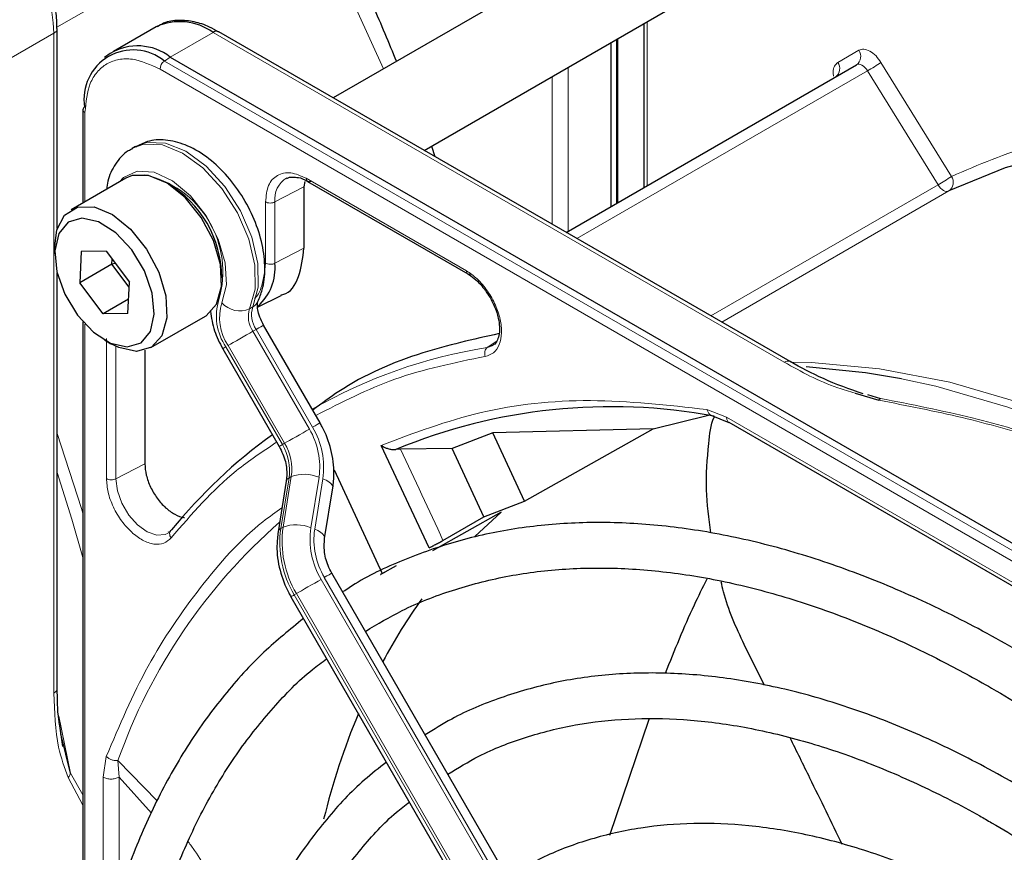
# Paper-space layout 'Blatt2' of a CAD drawing. Header units: millimetres. Extents: x 5 to 418, y 2 to 292.
# Tile 63 of 104: x 103.16 to 110.38, y 224.61 to 230.71. Entities that reach past the tile are written whole.
import ezdxf

# ---------------------------------------------------------------- set-up
doc = ezdxf.new("R2010")
doc.units = ezdxf.units.MM

psp = doc.layouts.new('Blatt2')

# ---------------------------------------------------------------- linework, layer by layer
at = {"color": 7, "linetype": 'Continuous', "lineweight": 25}
for p, q in [((108.2699, 231.7605), (105.4584, 230.1375)), ((106.1251, 229.7526), (108.6032, 231.1832)), ((107.7345, 230.6817), (107.7345, 229.4796)), ((103.4346, 229.1802), (103.4346, 230.6455)), ((104.1603, 230.6594), (103.8468, 230.4785)), ((108.8076, 228.204), (104.6186, 230.6223)), ((107.4949, 230.5434), (107.4949, 229.3413)), ((107.546, 229.3708), (107.546, 230.5728)), ((103.8218, 230.4622), (103.7815, 230.4328)), ((104.2634, 230.4372), (117.2389, 222.9467)), ((107.1662, 229.1516), (109.2951, 230.3806)), ((103.6231, 230.0513), (103.6231, 229.3667)), ((104.0075, 229.781), (103.9839, 229.7674)), ((106.1776, 229.7829), (106.2043, 229.7069)), ((103.9376, 229.5482), (103.5369, 229.3169)), ((105.2509, 229.5245), (105.2434, 229.485)), ((105.2706, 229.5252), (106.445, 228.8472)), ((105.2434, 229.485), (105.2434, 229.0359)), ((103.4161, 229.0498), (103.4161, 228.9954)), ((103.792, 229.0138), (103.6102, 229.0116)), ((103.792, 229.0138), (103.9633, 228.7866)), ((103.6102, 229.0116), (103.5996, 228.7823)), ((103.8353, 228.9184), (103.837, 228.9542)), ((103.8353, 228.9184), (103.5996, 228.7823)), ((103.8599, 228.9237), (103.8353, 228.9184)), ((103.9616, 228.7509), (103.8353, 228.9184)), ((103.4346, 225.8078), (103.4346, 228.8521)), ((103.7709, 228.5552), (103.5996, 228.7823)), ((103.9527, 228.5574), (103.9633, 228.7866)), ((103.9576, 228.663), (103.7709, 228.5552)), ((104.9035, 228.6034), (105.0757, 228.6885)), ((103.9527, 228.5574), (103.7709, 228.5552)), ((104.1202, 228.3065), (104.5209, 228.5378)), ((103.6231, 228.4957), (103.6231, 223.0268)), ((105.3615, 227.755), (104.9477, 228.4718)), ((103.7814, 228.3627), (103.8285, 228.3354)), ((104.6476, 228.2985), (105.0614, 227.5818)), ((106.6296, 228.3229), (106.5878, 228.307)), ((104.0766, 228.288), (104.0766, 227.4555)), ((109.2845, 227.9738), (109.4593, 227.9207)), ((109.3746, 227.9619), (109.4705, 227.9343)), ((105.3035, 227.8636), (105.3001, 227.8614)), ((107.8035, 227.7105), (108.2093, 227.8106)), ((108.226, 227.8113), (108.3595, 227.7588)), ((108.3584, 227.7595), (113.0276, 225.064)), ((106.6295, 227.6817), (106.3301, 227.5671)), ((107.8035, 227.7105), (106.6295, 227.6817)), ((106.8615, 227.1821), (106.6295, 227.6817)), ((106.8615, 227.1821), (107.8035, 227.7105)), ((106.1608, 226.8393), (105.809, 227.5902)), ((105.9505, 227.562), (105.9175, 227.5601)), ((106.3301, 227.5671), (105.9505, 227.562)), ((106.5624, 227.0654), (106.3301, 227.5671)), ((105.4647, 227.4107), (105.8173, 226.6518)), ((105.1141, 227.3271), (105.0539, 226.957)), ((105.3952, 226.9077), (105.4553, 227.2778)), ((106.5624, 227.0654), (106.8615, 227.1821)), ((106.6903, 227.0999), (106.1859, 226.8165)), ((106.2628, 226.893), (106.5624, 227.0654)), ((106.4966, 226.9228), (106.6903, 227.0999)), ((105.8173, 226.6518), (105.9228, 226.7094)), ((109.4443, 219.7308), (105.4478, 226.653)), ((105.1477, 226.4798), (109.1443, 219.5576)), ((108.6195, 225.829), (108.4715, 226.1295)), ((107.4853, 224.7331), (107.7738, 225.5823)), ((103.476, 225.3829), (103.4526, 225.5344)), ((103.5324, 225.1873), (103.4616, 225.4759)), ((104.1257, 224.8933), (103.8875, 225.1572))]:
    psp.add_line(p, q, dxfattribs=at)
at = {"color": 7, "linetype": 'Continuous', "lineweight": 18}
for p, q in [((105.1929, 231.6716), (103.4321, 230.6551)), ((107.7589, 230.6958), (107.7589, 229.4937)), ((103.0967, 230.4303), (103.4102, 230.6113)), ((103.4102, 225.7739), (103.4102, 230.6113)), ((104.2634, 230.4372), (104.5769, 230.6182)), ((104.5769, 230.6182), (108.7659, 228.1999)), ((107.5343, 230.5661), (107.5343, 229.3641)), ((109.1581, 230.3977), (109.3124, 230.4868)), ((104.2203, 230.4079), (104.2634, 230.4372)), ((117.1957, 222.9174), (104.2203, 230.4079)), ((109.4746, 230.398), (109.9915, 229.5622)), ((117.1634, 222.8581), (104.188, 230.3486)), ((107.1813, 230.3623), (107.1813, 229.1603)), ((107.2452, 229.106), (109.3762, 230.3362)), ((109.8932, 229.5003), (109.3762, 230.3362)), ((107.0636, 229.2108), (107.0636, 230.2944)), ((103.6378, 230.0309), (103.6378, 229.3751)), ((105.2605, 229.5479), (106.4345, 228.8702)), ((105.2434, 229.485), (105.0306, 229.3744)), ((109.8932, 229.5003), (108.2276, 228.5388)), ((109.9727, 229.4551), (108.3066, 228.4933)), ((104.9617, 228.9263), (104.9617, 229.3753)), ((105.0306, 228.9253), (105.0306, 229.3744)), ((105.2434, 229.0359), (105.0306, 228.9253)), ((104.8682, 228.6052), (104.8446, 228.5916)), ((103.6378, 228.4796), (103.6378, 223.145)), ((104.8928, 228.4401), (104.8692, 228.4265)), ((105.3066, 227.7233), (104.8928, 228.4401)), ((103.795, 227.346), (103.795, 228.3741)), ((104.8692, 228.4265), (105.283, 227.7097)), ((103.8638, 227.3449), (103.8638, 228.3168)), ((104.6715, 228.3123), (105.0853, 227.5955)), ((105.1019, 227.6052), (104.6881, 228.3219)), ((106.5878, 228.307), (106.6541, 228.3509)), ((108.1988, 227.8527), (108.3415, 227.7974)), ((108.3415, 227.7974), (113.0099, 225.1024)), ((105.0853, 227.5955), (105.1019, 227.6052)), ((103.8638, 227.3449), (104.0766, 227.4555)), ((105.0906, 226.9911), (105.1508, 227.3612)), ((105.1508, 227.3612), (105.1341, 227.3516)), ((105.3538, 227.3559), (105.2936, 226.9859)), ((105.1341, 227.3516), (105.0739, 226.9815)), ((105.3221, 226.9751), (105.3822, 227.3452)), ((105.0739, 226.9815), (105.0906, 226.9911)), ((105.3693, 226.6077), (109.3658, 219.6855)), ((109.3894, 219.6991), (105.3929, 226.6213)), ((105.1882, 226.5032), (105.1716, 226.4935)), ((105.1716, 226.4935), (109.1681, 219.5713)), ((109.1848, 219.581), (105.1882, 226.5032)), ((103.4473, 225.6035), (103.5324, 225.1873)), ((103.7707, 225.1578), (103.7941, 225.3092)), ((103.8875, 225.1572), (103.8797, 225.2791)), ((104.1661, 224.9846), (103.8798, 225.2791)), ((103.6231, 225.0278), (103.5324, 225.1873)), ((103.6231, 224.951), (103.5151, 225.1549)), ((103.7707, 223.8626), (103.7707, 225.1578)), ((103.8875, 224.2823), (103.8875, 225.1572))]:
    psp.add_line(p, q, dxfattribs=at)
at = {"color": 7, "linetype": 'Continuous', "lineweight": 18, "flags": 128}
for points in [[(105.8268, 230.3501), (105.5394, 230.9863), (105.1929, 231.6716)], [(109.3762, 230.3362), (109.3673, 230.3491), (109.3572, 230.3605), (109.3464, 230.37), (109.3353, 230.3773), (109.3242, 230.3822), (109.3135, 230.3843), (109.3038, 230.3838), (109.2951, 230.3806)], [(104.8682, 228.6052), (104.9084, 228.7494), (104.9063, 228.9244), (104.8621, 229.116), (104.7791, 229.309), (104.6643, 229.4876), (104.5267, 229.6375), (104.3776, 229.7467), (104.2288, 229.8063), (104.0924, 229.8116), (104.0075, 229.781)], [(103.9853, 229.7682), (104.0688, 229.798), (104.2052, 229.7927), (104.354, 229.7331), (104.5032, 229.6239), (104.6407, 229.474), (104.7556, 229.2953), (104.8385, 229.1024), (104.8828, 228.9108), (104.8849, 228.7358), (104.8446, 228.5916)], [(104.6414, 228.6356), (104.6753, 228.7673), (104.6662, 228.9285), (104.615, 229.1027), (104.527, 229.2722), (104.4111, 229.4198), (104.2791, 229.5305), (104.1444, 229.5929), (104.0208, 229.6007), (103.9207, 229.5532), (103.891, 229.5213)], [(109.9727, 229.4551), (109.964, 229.4524), (109.9543, 229.4523), (109.9439, 229.4548), (109.933, 229.4598), (109.9222, 229.4672), (109.9117, 229.4766), (109.9019, 229.4878), (109.8932, 229.5003)], [(104.8928, 228.4401), (104.912, 228.4512), (104.9276, 228.4602), (104.939, 228.4668), (104.9458, 228.4707), (104.9477, 228.4718)], [(104.6881, 228.3219), (104.7048, 228.3316), (104.7249, 228.3432), (104.7477, 228.3563), (104.7722, 228.3705), (104.7976, 228.3852), (104.8229, 228.3997), (104.8471, 228.4137), (104.8692, 228.4265)], [(108.8122, 228.2007), (108.9646, 228.1976), (109.4642, 228.152), (109.9786, 228.0523), (110.5047, 227.8991), (111.0393, 227.6934), (111.5792, 227.4364), (112.1212, 227.1296), (112.6619, 226.775), (113.1982, 226.3746), (113.7267, 225.9309), (114.2443, 225.4465), (114.7479, 224.9243), (115.0235, 224.6157)], [(114.7754, 224.7589), (114.6607, 224.8854), (114.1555, 225.4091), (113.6363, 225.8951), (113.1061, 226.3402), (112.5681, 226.7419), (112.0257, 227.0976), (111.482, 227.4053), (110.9404, 227.6631), (110.4041, 227.8694), (109.8764, 228.023), (109.6259, 228.0779)], [(105.3066, 227.7233), (105.3258, 227.7344), (105.3415, 227.7435), (105.3529, 227.75), (105.3596, 227.7539), (105.3615, 227.755)], [(103.4346, 227.6771), (103.6129, 227.1261), (103.6231, 227.0921)], [(105.1019, 227.6052), (105.1186, 227.6148), (105.1387, 227.6264), (105.1615, 227.6396), (105.186, 227.6537), (105.2114, 227.6684), (105.2367, 227.683), (105.2609, 227.6969), (105.283, 227.7097)], [(103.6231, 226.7686), (103.5418, 227.049), (103.4346, 227.3906)], [(104.2477, 226.9473), (104.2256, 226.9365), (104.1639, 226.9314), (104.0941, 226.9556), (104.0236, 227.0065), (103.9594, 227.0789), (103.9082, 227.1655), (103.8752, 227.2573), (103.8638, 227.3449)], [(105.3822, 227.3452), (105.4058, 227.3348), (105.4255, 227.3233), (105.4407, 227.3109), (105.4508, 227.2981), (105.4554, 227.2855), (105.4553, 227.2778)], [(105.3221, 226.9751), (105.3456, 226.9648), (105.3654, 226.9532), (105.3806, 226.9408), (105.3907, 226.928), (105.3952, 226.9154), (105.3952, 226.908)], [(105.3929, 226.6213), (105.4121, 226.6324), (105.4278, 226.6414), (105.4392, 226.648), (105.4459, 226.6519), (105.4478, 226.653)], [(105.1882, 226.5032), (105.2049, 226.5128), (105.225, 226.5244), (105.2478, 226.5375), (105.2723, 226.5517), (105.2977, 226.5664), (105.323, 226.581), (105.3472, 226.5949), (105.3693, 226.6077)]]:
    psp.add_lwpolyline(points, dxfattribs=at)
at = {"color": 7, "linetype": 'Continuous', "lineweight": 25, "flags": 128}
for points in [[(113.4785, 229.4537), (113.3043, 229.5153), (112.7782, 229.6685), (112.2638, 229.7682), (111.7642, 229.8138), (111.2825, 229.8051), (110.8215, 229.7421), (110.384, 229.6252), (109.9727, 229.4551)], [(104.5209, 228.5378), (104.5259, 228.5408), (104.6029, 228.6255), (104.6394, 228.7554), (104.6315, 228.9165), (104.58, 229.0913), (104.4904, 229.2609), (104.3726, 229.4069), (104.2393, 229.5134), (104.1048, 229.569), (103.9839, 229.5676), (103.9376, 229.5482)], [(103.4161, 229.0498), (103.4313, 229.1692), (103.4888, 229.278), (103.5832, 229.3362), (103.7042, 229.3377), (103.8386, 229.2821), (103.9719, 229.1756), (104.0898, 229.0296), (104.1793, 228.86), (104.2308, 228.6852), (104.2387, 228.5241), (104.2022, 228.3942), (104.1252, 228.3095), (104.016, 228.2792), (104.016, 228.2792)], [(103.9475, 228.3129), (104.0487, 228.3426), (104.1178, 228.4257), (104.1463, 228.552), (104.1308, 228.7064), (104.0731, 228.8702), (103.9803, 229.0237), (103.8634, 229.1483), (103.7367, 229.229), (103.6154, 229.2561), (103.5141, 229.2264), (103.4451, 229.1433), (103.4166, 229.017), (103.4321, 228.8626), (103.4898, 228.6988), (103.5826, 228.5453), (103.6994, 228.4207), (103.8261, 228.34), (103.9475, 228.3129)], [(104.016, 228.2792), (103.8866, 228.3066), (103.8285, 228.3354)], [(109.6259, 228.0779), (109.3604, 228.1229), (108.9266, 228.1656)]]:
    psp.add_lwpolyline(points, dxfattribs=at)
at = {"color": 7, "linetype": 'Continuous', "lineweight": 18}
for centre, radius, start, end in [((102.1309, 230.553), 1.2807, 2.60548, 57.39452), ((109.2496, 230.4425), 0.0769, 306.35124, 35.18509), ((104.2656, 230.3448), 0.0777, 125.68924, 177.19888), ((109.095, 230.3533), 0.0772, 307.83352, 35.07657), ((108.6072, 231.6689), 1.5387, 299.98876, 304.3156), ((103.6473, 230.0531), 0.0242, 184.41432, 246.90582), ((103.9212, 228.8625), 0.7277, 343.75718, 77.87417), ((105.2039, 229.3979), 0.1749, 119.28856, 187.71449), ((109.1241, 230.833), 1.5387, 299.98876, 304.3156), ((109.9259, 229.5185), 0.0788, 306.40333, 33.62432), ((105.0012, 228.5386), 0.4, 162.4884, 214.46185), ((104.9865, 228.5267), 0.3619, 162.4884, 214.46185), ((104.7725, 228.7498), 0.1738, 221.04804, 294.5), ((105.0262, 228.5342), 0.1905, 162.4884, 214.46185), ((105.0498, 228.5479), 0.1905, 162.4884, 214.46185), ((104.8233, 228.6857), 0.0922, 299.13244, 333.65977), ((122.0518, 198.1957), 34.7719, 119.98928, 120.03464), ((107.1638, 224.6203), 3.7314, 98.8797, 119.9002), ((108.7901, 228.1682), 0.0398, 63.36743, 127.32087), ((104.8081, 227.4269), 0.5799, 351.89333, 30.73558), ((104.8167, 227.4324), 0.5425, 351.89333, 30.73558), ((122.4656, 197.479), 34.7719, 119.98928, 120.03464), ((104.7637, 227.4043), 0.3741, 351.89333, 30.73558), ((104.7804, 227.414), 0.3741, 351.89333, 30.73558), ((80.5193, 215.2822), 28.2407, 24.2762, 25.7742), ((105.2457, 227.1023), 0.2757, 66.9099, 110.12844), ((105.1484, 227.3195), 0.0351, 113.97109, 167.49817), ((107.8011, 223.8946), 4.1586, 131.13889, 160.55346), ((105.1855, 226.7322), 0.2757, 66.9099, 110.12844), ((105.0882, 226.9494), 0.0351, 113.97568, 167.44972), ((105.8148, 226.876), 0.7483, 171.89333, 210.73558), ((105.8314, 226.8856), 0.7483, 171.89333, 210.73558), ((105.8678, 226.9041), 0.5799, 171.89333, 210.73558), ((105.8592, 226.8986), 0.5425, 171.89333, 210.73558), ((122.5519, 196.377), 34.7719, 119.98928, 120.03464)]:
    psp.add_arc(centre, radius, start, end, dxfattribs=at)
at = {"color": 7, "linetype": 'Continuous', "lineweight": 25}
for centre, radius, start, end in [((104.3328, 230.2774), 0.4191, 54.38242, 114.30712), ((104.6013, 230.5841), 0.0419, 65.69288, 125.61758), ((103.9917, 230.1277), 0.3616, 50.79671, 189.21404), ((104.0245, 230.1287), 0.3902, 52.237, 121.28513), ((103.6463, 230.0496), 0.0233, 119.64542, 175.89309), ((103.8292, 228.812), 0.8124, 0.47329, 59.52142), ((104.6527, 228.8919), 0.3794, 312.04552, 5.04544), ((107.4963, 223.7412), 4.1323, 79.46536, 112.46204), ((107.2362, 224.5685), 3.8142, 125.66847, 140.97312), ((109.3974, 224.1118), 4.0452, 144.42645, 152.10369), ((110.5506, 223.5818), 5.316, 157.4158, 166.20385)]:
    psp.add_arc(centre, radius, start, end, dxfattribs=at)
for points, knots in [([(105.2958, 231.7255), (105.4534, 231.424), (105.6809, 230.9886), (105.865, 230.5421), (105.9216, 230.4049)], [0, 0, 0, 0, 0.692666, 1, 1, 1, 1]), ([(103.4326, 230.6462), (103.4316, 230.6875), (103.4298, 230.7672), (103.4034, 230.8882), (103.3652, 231.0093), (103.3198, 231.116), (103.2824, 231.1837), (103.2681, 231.2096)], [0, 0, 0, 0, 0.2298923, 0.4439563, 0.6311243, 0.8590565, 1, 1, 1, 1]), ([(104.6184, 230.6198), (104.596, 230.6329), (104.5367, 230.6676), (104.4376, 230.6989), (104.324, 230.7097), (104.2299, 230.6978), (104.184, 230.6677), (104.1694, 230.6582)], [0, 0, 0, 0, 0.143792, 0.380812, 0.625008, 0.880873, 1, 1, 1, 1]), ([(109.1494, 230.2995), (109.1494, 230.2994), (109.1493, 230.299), (109.1445, 230.293), (109.1417, 230.2922), (109.1413, 230.2921)], [0, 0, 0, 0, 0.337931, 0.908636, 1, 1, 1, 1]), ([(104.9059, 228.6448), (104.9175, 228.6729), (104.948, 228.7471), (104.9628, 228.8874), (104.9431, 229.063), (104.8843, 229.2472), (104.7914, 229.4252), (104.6707, 229.584), (104.5291, 229.7127), (104.379, 229.7983), (104.232, 229.834), (104.1044, 229.8289), (104.0376, 229.7922), (104.0099, 229.777)], [0, 0, 0, 0, 0.057807, 0.152442, 0.251331, 0.352163, 0.452764, 0.553637, 0.655566, 0.759628, 0.852111, 0.938497, 1, 1, 1, 1]), ([(103.9885, 229.7644), (103.9771, 229.7596), (103.924, 229.7371), (103.8581, 229.653), (103.8069, 229.5555), (103.7997, 229.4873), (103.7977, 229.4674)], [0, 0, 0, 0, 0.103207, 0.477399, 0.847985, 1, 1, 1, 1]), ([(105.119, 229.5468), (105.1245, 229.551), (105.1349, 229.559), (105.1527, 229.5566), (105.1613, 229.5555)], [0, 0, 0, 0, 0.517593, 1, 1, 1, 1]), ([(105.1613, 229.5555), (105.1744, 229.5559), (105.2043, 229.5568), (105.2458, 229.542), (105.2699, 229.5254), (105.2708, 229.5247)], [0, 0, 0, 0, 0.424183, 0.976421, 1, 1, 1, 1]), ([(105.2709, 229.5252), (105.2741, 229.5239), (105.2808, 229.5212), (105.2895, 229.5247), (105.294, 229.5265)], [0, 0, 0, 0, 0.482278, 1, 1, 1, 1]), ([(105.0736, 228.6929), (105.079, 228.6938), (105.1418, 228.7045), (105.2169, 228.8176), (105.2345, 228.9631), (105.2434, 229.0359)], [0, 0, 0, 0, 0.04476, 0.52238, 1, 1, 1, 1]), ([(106.4449, 228.8475), (106.4481, 228.8462), (106.4548, 228.8434), (106.4635, 228.8469), (106.468, 228.8487)], [0, 0, 0, 0, 0.482284, 1, 1, 1, 1]), ([(106.4449, 228.8472), (106.445, 228.8472), (106.4598, 228.8409), (106.4922, 228.815), (106.5503, 228.762), (106.5859, 228.708), (106.6086, 228.6734)], [0, 0, 0, 0, 0.0015, 0.266685, 0.530343, 1, 1, 1, 1]), ([(106.6086, 228.6734), (106.6269, 228.6371), (106.6522, 228.5867), (106.6711, 228.5143), (106.6787, 228.4594), (106.6763, 228.4044), (106.663, 228.3607), (106.6474, 228.3337), (106.633, 228.3277), (106.6283, 228.3257)], [0, 0, 0, 0, 0.238343, 0.330867, 0.47597, 0.617896, 0.763986, 0.922379, 1, 1, 1, 1]), ([(104.9477, 228.4718), (104.9401, 228.4859), (104.9221, 228.5198), (104.9062, 228.5715), (104.9009, 228.6151), (104.9041, 228.641), (104.9053, 228.6436), (104.9059, 228.6448)], [0, 0, 0, 0, 0.176806, 0.422684, 0.629977, 0.82324, 1, 1, 1, 1]), ([(104.5574, 228.5732), (104.5647, 228.5251), (104.579, 228.4318), (104.6252, 228.3421), (104.6476, 228.2985)], [0, 0, 0, 0, 0.5149952, 1, 1, 1, 1]), ([(106.6748, 228.4096), (106.4856, 228.3673), (106.0703, 228.2745), (105.6168, 228.0775), (105.373, 227.8974), (105.3108, 227.8515)], [0, 0, 0, 0, 0.3838766, 0.8427527, 1, 1, 1, 1]), ([(109.3434, 227.9673), (109.2439, 228.0026), (109.0518, 228.0709), (108.887, 228.1607), (108.8076, 228.204)], [0, 0, 0, 0, 0.518013, 1, 1, 1, 1]), ([(109.4705, 227.9343), (109.4687, 227.9331), (109.4652, 227.9308), (109.4612, 227.9241), (109.4593, 227.9207)], [0, 0, 0, 0, 0.499999, 1, 1, 1, 1]), ([(108.2261, 226.9485), (108.2125, 227.054), (108.1842, 227.2731), (108.2057, 227.5558), (108.2248, 227.7397), (108.253, 227.7994), (108.2535, 227.8005)], [0, 0, 0, 0, 0.367118, 0.762687, 0.995804, 1, 1, 1, 1]), ([(105.4553, 227.2778), (105.4592, 227.3118), (105.4697, 227.4044), (105.4483, 227.5594), (105.4012, 227.6842), (105.3667, 227.7457), (105.3615, 227.755)], [0, 0, 0, 0, 0.2133954, 0.5808882, 0.9363976, 1, 1, 1, 1]), ([(105.0614, 227.5818), (105.0709, 227.5636), (105.0987, 227.5104), (105.1215, 227.4191), (105.1164, 227.356), (105.1141, 227.3271)], [0, 0, 0, 0, 0.219781, 0.641695, 1, 1, 1, 1]), ([(105.809, 227.5902), (105.8192, 227.5841), (105.8362, 227.5738), (105.8655, 227.5644), (105.8919, 227.5591), (105.9093, 227.5598), (105.9175, 227.5601)], [0, 0, 0, 0, 0.336127, 0.560864, 0.79606, 1, 1, 1, 1]), ([(104.0766, 227.4555), (104.0787, 227.4281), (104.083, 227.3733), (104.1162, 227.2836), (104.1654, 227.2001), (104.2279, 227.1292), (104.2954, 227.0823), (104.3444, 227.0599), (104.3654, 227.062), (104.3669, 227.0621)], [0, 0, 0, 0, 0.1645503, 0.3291005, 0.4936508, 0.6582011, 0.8227514, 0.9873016, 1, 1, 1, 1]), ([(115.1139, 221.2317), (115.0685, 221.3104), (114.905, 221.5937), (114.5965, 222.0642), (114.1916, 222.6393), (113.764, 223.1895), (113.3181, 223.7132), (112.8559, 224.2072), (112.3798, 224.6687), (111.8926, 225.0953), (111.3966, 225.4844), (110.9156, 225.8195), (110.5113, 226.0682), (110.1066, 226.2926), (109.6809, 226.5005), (109.1788, 226.7018), (108.6826, 226.8563), (108.1953, 226.963), (107.7196, 227.021), (107.2585, 227.0301), (106.8149, 226.9899), (106.3908, 226.9021), (105.9916, 226.7627), (105.7049, 226.6334), (105.5607, 226.5367), (105.5322, 226.5175)], [0, 0, 0, 0, 0.0183071, 0.0659033, 0.1135027, 0.1611078, 0.2087214, 0.2563462, 0.3039848, 0.3516394, 0.399312, 0.4470034, 0.4887481, 0.5138814, 0.5616015, 0.6093374, 0.6570607, 0.7047485, 0.7523699, 0.7998884, 0.8472669, 0.8944792, 0.9415221, 0.9884247, 1, 1, 1, 1]), ([(104.2653, 226.9653), (104.2636, 226.9623), (104.2588, 226.9539), (104.2513, 226.9517), (104.2464, 226.9502)], [0, 0, 0, 0, 0.349285, 1, 1, 1, 1]), ([(105.0539, 226.957), (105.0501, 226.923), (105.0395, 226.8304), (105.061, 226.6753), (105.108, 226.5506), (105.1425, 226.4891), (105.1477, 226.4798)], [0, 0, 0, 0, 0.2133954, 0.5808882, 0.9363976, 1, 1, 1, 1]), ([(105.4478, 226.653), (105.4383, 226.6712), (105.4106, 226.7243), (105.3877, 226.8157), (105.3928, 226.8787), (105.3952, 226.9077)], [0, 0, 0, 0, 0.2197806, 0.6416948, 1, 1, 1, 1]), ([(106.1608, 226.8393), (106.1673, 226.8425), (106.1805, 226.8488), (106.2085, 226.8632), (106.2379, 226.8789), (106.2546, 226.8883), (106.2628, 226.893)], [0, 0, 0, 0, 0.2504937, 0.503104, 0.7541152, 1, 1, 1, 1]), ([(105.6941, 226.2264), (105.7826, 226.2793), (105.9839, 226.3999), (106.3287, 226.5337), (106.7205, 226.6361), (107.1341, 226.6895), (107.5658, 226.6956), (108.0133, 226.6539), (108.4742, 226.565), (108.9459, 226.4293), (109.4258, 226.2476), (109.8737, 226.0385), (110.2466, 225.8356), (110.6197, 225.6117), (111.0306, 225.338), (111.5152, 224.9725), (111.9935, 224.5688), (112.4626, 224.1292), (112.9199, 223.6561), (113.3626, 223.1521), (113.7884, 222.6203), (114.1937, 222.0631), (114.5417, 221.5443), (114.7429, 221.2049), (114.8256, 221.0652)], [0, 0, 0, 0, 0.03829, 0.087164, 0.135963, 0.1846, 0.233039, 0.281292, 0.329395, 0.377392, 0.425324, 0.47322, 0.50993, 0.535066, 0.582938, 0.63083, 0.678736, 0.726658, 0.774594, 0.822544, 0.870506, 0.918477, 0.966454, 1, 1, 1, 1]), ([(105.8338, 226.6587), (105.8269, 226.6548), (105.8131, 226.6469), (105.8035, 226.642), (105.8038, 226.6431), (105.8128, 226.6489), (105.8173, 226.6518)], [0, 0, 0, 0, 0.243701, 0.495029, 0.749466, 1, 1, 1, 1]), ([(107.8945, 225.9192), (107.9622, 226.0886), (108.0566, 226.3252), (108.1676, 226.5476), (108.199, 226.6107)], [0, 0, 0, 0, 0.716589, 1, 1, 1, 1]), ([(108.4715, 226.1295), (108.4124, 226.2564), (108.3426, 226.4061), (108.3085, 226.5661), (108.3033, 226.5905)], [0, 0, 0, 0, 0.847137, 1, 1, 1, 1]), ([(105.2399, 226.3202), (105.1413, 226.2405), (104.9339, 226.0727), (104.6546, 225.7641), (104.3954, 225.4084), (104.1699, 225.0124), (103.9785, 224.5794), (103.8226, 224.1112), (103.7032, 223.6107), (103.6208, 223.0806), (103.5761, 222.5241), (103.5691, 221.9444), (103.5999, 221.3447), (103.6682, 220.7284), (103.7735, 220.0989), (103.9152, 219.4598), (104.0925, 218.8143), (104.3042, 218.1662), (104.5492, 217.5188), (104.8267, 216.8761), (105.1266, 216.2519), (105.348, 215.8496), (105.4556, 215.6542)], [0, 0, 0, 0, 0.045036, 0.094766, 0.144622, 0.194644, 0.244835, 0.295175, 0.345629, 0.396161, 0.446738, 0.497338, 0.547939, 0.598533, 0.649113, 0.699679, 0.750229, 0.800766, 0.851292, 0.901808, 0.952318, 1, 1, 1, 1]), ([(105.7454, 215.8216), (105.7247, 215.857), (105.5866, 216.0926), (105.3568, 216.5425), (105.06, 217.1676), (104.7961, 217.8006), (104.5636, 218.4361), (104.3646, 219.0708), (104.2, 219.7008), (104.0708, 220.3227), (103.9776, 220.9327), (103.9208, 221.5274), (103.9008, 222.1032), (103.9174, 222.6569), (103.9704, 223.1852), (104.0594, 223.6853), (104.1836, 224.1543), (104.3422, 224.5897), (104.5344, 224.9891), (104.7585, 225.3514), (105.0159, 225.6712), (105.2337, 225.8965), (105.3746, 225.9998), (105.4099, 226.0257)], [0, 0, 0, 0, 0.009043, 0.060312, 0.111577, 0.162835, 0.214084, 0.26532, 0.31654, 0.367742, 0.418924, 0.470085, 0.521224, 0.572346, 0.623457, 0.674565, 0.725687, 0.776848, 0.828085, 0.879444, 0.930974, 0.982715, 1, 1, 1, 1]), ([(114.5105, 220.8832), (114.4865, 220.9252), (114.3532, 221.159), (114.0848, 221.5684), (113.707, 222.1064), (113.306, 222.6192), (112.8871, 223.1052), (112.4521, 223.561), (112.0039, 223.9837), (111.5451, 224.3707), (111.0786, 224.7195), (110.7131, 224.9586), (110.4211, 225.1315), (110.1288, 225.2931), (109.7304, 225.4852), (109.2609, 225.6674), (108.7976, 225.8026), (108.3438, 225.8895), (107.9024, 225.9276), (107.4768, 225.9163), (107.0695, 225.8566), (106.685, 225.7464), (106.3709, 225.6174), (106.1965, 225.5073), (106.1326, 225.4669)], [0, 0, 0, 0, 0.011162, 0.062107, 0.113056, 0.164012, 0.21498, 0.265963, 0.316965, 0.367989, 0.419038, 0.470111, 0.486792, 0.513707, 0.564806, 0.615924, 0.667022, 0.718066, 0.769011, 0.819804, 0.870398, 0.920769, 0.970934, 1, 1, 1, 1]), ([(103.4526, 225.5344), (103.4502, 225.5491), (103.436, 225.6361), (103.4353, 225.7321), (103.4346, 225.812)], [0, 0, 0, 0, 0.168183, 1, 1, 1, 1]), ([(106.2988, 225.179), (106.3734, 225.2249), (106.5523, 225.3349), (106.8652, 225.4558), (107.2308, 225.5483), (107.6181, 225.5917), (108.0231, 225.5877), (108.4433, 225.5361), (108.876, 225.4375), (109.3186, 225.2924), (109.7603, 225.1052), (110.0841, 224.9384), (110.3363, 224.7951), (110.5967, 224.6384), (110.9791, 224.3811), (111.4298, 224.0354), (111.8738, 223.6519), (112.3081, 223.2329), (112.7296, 222.7813), (113.1358, 222.3001), (113.5233, 221.7921), (113.8896, 221.2652), (114.1131, 220.8991), (114.2239, 220.7177)], [0, 0, 0, 0, 0.03764, 0.090197, 0.142659, 0.194901, 0.246879, 0.298616, 0.350169, 0.401602, 0.452965, 0.501564, 0.51146, 0.538393, 0.589708, 0.641048, 0.692406, 0.743784, 0.795182, 0.846597, 0.898026, 0.949466, 1, 1, 1, 1]), ([(109.1902, 224.6642), (109.1115, 224.8264), (108.9851, 225.0872), (108.8568, 225.3473), (108.8083, 225.4455)], [0, 0, 0, 0, 0.622088, 1, 1, 1, 1]), ([(105.8482, 225.2666), (105.7935, 225.2244), (105.6352, 225.1024), (105.4056, 224.8533), (105.1594, 224.5248), (104.9477, 224.1548), (104.7698, 223.7481), (104.6277, 223.3064), (104.5221, 222.8328), (104.4539, 222.3302), (104.4234, 221.8022), (104.4308, 221.2521), (104.4759, 220.6835), (104.5584, 220.1001), (104.6776, 219.5056), (104.8327, 218.9037), (105.0227, 218.2981), (105.2461, 217.6926), (105.5024, 217.0913), (105.7724, 216.5258), (105.97, 216.1681), (106.0608, 216.0038)], [0, 0, 0, 0, 0.028294, 0.081882, 0.135618, 0.189564, 0.243733, 0.298097, 0.35261, 0.40722, 0.461884, 0.51657, 0.571253, 0.625922, 0.680572, 0.735203, 0.789815, 0.844412, 0.898996, 0.953571, 1, 1, 1, 1]), ([(106.3507, 216.1711), (106.2795, 216.298), (106.1023, 216.6136), (105.8507, 217.1321), (105.5943, 217.72), (105.3707, 218.3121), (105.1798, 218.904), (105.0233, 219.4918), (104.902, 220.0715), (104.8167, 220.6392), (104.7679, 221.1911), (104.7557, 221.7236), (104.78, 222.233), (104.8405, 222.7161), (104.9366, 223.1698), (105.0674, 223.5911), (105.2321, 223.9774), (105.4289, 224.3275), (105.6591, 224.6356), (105.8557, 224.8519), (105.9844, 224.9504), (106.0166, 224.9749)], [0, 0, 0, 0, 0.037346, 0.092917, 0.148479, 0.20403, 0.259565, 0.315079, 0.370569, 0.426032, 0.481467, 0.536873, 0.592256, 0.647627, 0.703, 0.7584, 0.813873, 0.869475, 0.92528, 0.981353, 1, 1, 1, 1]), ([(113.9052, 220.5337), (113.8625, 220.6072), (113.7172, 220.8571), (113.4425, 221.2654), (113.0847, 221.7543), (112.7053, 222.2169), (112.3091, 222.6511), (111.8984, 223.0532), (111.4763, 223.4205), (111.0456, 223.75), (110.7028, 223.9774), (110.4279, 224.141), (110.1526, 224.2927), (109.7836, 224.4677), (109.349, 224.6294), (108.9211, 224.7437), (108.5034, 224.8093), (108.0993, 224.8256), (107.712, 224.7929), (107.3457, 224.7099), (107.017, 224.5899), (106.8239, 224.4754), (106.7353, 224.4229)], [0, 0, 0, 0, 0.022962, 0.078127, 0.133299, 0.188484, 0.243687, 0.298913, 0.354169, 0.409457, 0.46478, 0.484563, 0.513727, 0.569088, 0.624474, 0.679826, 0.735091, 0.790198, 0.845069, 0.899649, 0.953933, 1, 1, 1, 1])]:
    psp.add_open_spline(points, degree=3, knots=knots, dxfattribs=at)
at = {"color": 7, "linetype": 'Continuous', "lineweight": 18}
for points, knots in [([(103.4342, 230.6465), (103.4343, 230.6461), (103.4367, 230.6395), (103.4299, 230.6261), (103.4168, 230.6162), (103.4102, 230.6113)], [0, 0, 0, 0, 0.0308258, 0.5154129, 1, 1, 1, 1]), ([(109.3124, 230.4868), (109.3236, 230.4907), (109.347, 230.499), (109.3926, 230.4835), (109.4386, 230.4489), (109.4629, 230.4146), (109.4746, 230.398)], [0, 0, 0, 0, 0.240773, 0.5, 0.759227, 1, 1, 1, 1]), ([(104.188, 230.3486), (104.1188, 230.3801), (104.0123, 230.4285), (103.8842, 230.4232), (103.796, 230.3921), (103.725, 230.3313), (103.6564, 230.223), (103.6451, 230.1066), (103.6378, 230.0309)], [0, 0, 0, 0, 0.239457, 0.368361, 0.5, 0.631639, 0.760543, 1, 1, 1, 1]), ([(109.1276, 230.2964), (109.1259, 230.3061), (109.1207, 230.3352), (109.1308, 230.3737), (109.1492, 230.3899), (109.1581, 230.3977)], [0, 0, 0, 0, 0.205862, 0.617587, 1, 1, 1, 1]), ([(109.9915, 229.5622), (110.1898, 229.6468), (110.5881, 229.8167), (111.2569, 229.9291), (111.9698, 229.9339), (112.72, 229.8177), (113.4921, 229.5956), (114.0171, 229.3553), (114.2785, 229.2357)], [0, 0, 0, 0, 0.165419, 0.332172, 0.5, 0.667816, 0.834575, 1, 1, 1, 1]), ([(104.9617, 229.3753), (104.9662, 229.418), (104.9752, 229.5032), (105.0443, 229.5774), (105.143, 229.6002), (105.2213, 229.5653), (105.2605, 229.5479)], [0, 0, 0, 0, 0.25, 0.5, 0.75, 1, 1, 1, 1]), ([(105.2605, 229.5479), (105.261, 229.5432), (105.2622, 229.5337), (105.2668, 229.5262), (105.2707, 229.5253), (105.2709, 229.5252)], [0, 0, 0, 0, 0.4834479, 0.9669025, 1, 1, 1, 1]), ([(104.8802, 228.6658), (104.8814, 228.6667), (104.9029, 228.6847), (104.9436, 228.7619), (104.9546, 228.8616), (104.9617, 228.9263)], [0, 0, 0, 0, 0.019445, 0.36258, 1, 1, 1, 1]), ([(106.4345, 228.8702), (106.4613, 228.8518), (106.5165, 228.8142), (106.5917, 228.724), (106.6502, 228.62), (106.6857, 228.5128), (106.6963, 228.4114), (106.6799, 228.3253), (106.6384, 228.2631), (106.5946, 228.2491), (106.5733, 228.2423)], [0, 0, 0, 0, 0.121712, 0.25, 0.378287, 0.5, 0.621712, 0.75, 0.878287, 1, 1, 1, 1]), ([(106.4345, 228.8702), (106.435, 228.8654), (106.4362, 228.8559), (106.4408, 228.8485), (106.4447, 228.8476), (106.4449, 228.8475)], [0, 0, 0, 0, 0.483457, 0.966913, 1, 1, 1, 1]), ([(106.5733, 228.2423), (106.5714, 228.2484), (106.5676, 228.2604), (106.5691, 228.2795), (106.5756, 228.2965), (106.5838, 228.3035), (106.5878, 228.307)], [0, 0, 0, 0, 0.249991, 0.499994, 0.749997, 1, 1, 1, 1]), ([(106.5733, 228.2423), (106.3472, 228.1958), (105.9065, 228.1052), (105.5198, 227.9062), (105.3316, 227.8093)], [0, 0, 0, 0, 0.513266, 1, 1, 1, 1]), ([(108.7659, 228.1999), (108.8893, 228.1306), (109.0469, 228.0421), (109.2421, 227.986), (109.2845, 227.9738)], [0, 0, 0, 0, 0.782522, 1, 1, 1, 1]), ([(112.9164, 225.945), (112.8391, 226.076), (112.6919, 226.3252), (112.3942, 226.6626), (112.054, 226.956), (111.6647, 227.2124), (111.2209, 227.4372), (110.7134, 227.6333), (110.1286, 227.8054), (109.6972, 227.8899), (109.4705, 227.9343)], [0, 0, 0, 0, 0.140701, 0.267721, 0.384941, 0.499776, 0.614572, 0.731748, 0.859012, 1, 1, 1, 1]), ([(105.809, 227.5902), (106.0487, 227.6803), (106.5285, 227.8605), (107.3337, 227.9489), (107.9105, 227.8848), (108.1988, 227.8527)], [0, 0, 0, 0, 0.333214, 0.666775, 1, 1, 1, 1]), ([(109.4593, 227.9207), (109.665, 227.8809), (110.0652, 227.8035), (110.6346, 227.6422), (111.1615, 227.4452), (111.6416, 227.206), (112.0559, 226.9288), (112.3972, 226.6247), (112.6767, 226.2959), (112.8108, 226.0649), (112.8797, 225.9462)], [0, 0, 0, 0, 0.12858, 0.250086, 0.375109, 0.5, 0.624891, 0.749913, 0.871409, 1, 1, 1, 1]), ([(108.2518, 227.8039), (108.2459, 227.8045), (108.2341, 227.8058), (108.2186, 227.8162), (108.2059, 227.8318), (108.2011, 227.8458), (108.1988, 227.8527)], [0, 0, 0, 0, 0.25, 0.5, 0.75, 1, 1, 1, 1]), ([(108.3415, 227.7974), (108.3425, 227.7893), (108.3445, 227.7732), (108.3523, 227.7607), (108.3587, 227.7594), (108.3589, 227.7594)], [0, 0, 0, 0, 0.494459, 0.988917, 1, 1, 1, 1]), ([(105.0384, 227.61), (104.9391, 227.5443), (104.6537, 227.3553), (104.4211, 227.0869), (104.2693, 226.9118)], [0, 0, 0, 0, 0.347882, 1, 1, 1, 1]), ([(104.2693, 226.9118), (104.2528, 226.8968), (104.2188, 226.8659), (104.1442, 226.861), (104.0614, 226.8898), (103.979, 226.9497), (103.9038, 227.034), (103.843, 227.1367), (103.8025, 227.2469), (103.7975, 227.3135), (103.795, 227.346)], [0, 0, 0, 0, 0.121713, 0.25, 0.378287, 0.5, 0.621713, 0.75, 0.878287, 1, 1, 1, 1]), ([(103.8638, 227.3449), (103.8587, 227.3428), (103.8483, 227.3385), (103.829, 227.3369), (103.8099, 227.3391), (103.8, 227.3437), (103.795, 227.346)], [0, 0, 0, 0, 0.250002, 0.500004, 0.750006, 1, 1, 1, 1]), ([(105.0824, 227.1319), (105.0354, 227.0989), (104.8114, 226.9415), (104.4774, 226.5576), (104.0839, 225.991), (103.8905, 225.536), (103.7941, 225.3092)], [0, 0, 0, 0, 0.081439, 0.388222, 0.695006, 1, 1, 1, 1]), ([(104.2693, 226.9118), (104.2661, 226.9171), (104.2595, 226.9276), (104.2575, 226.9447), (104.2616, 226.9602), (104.2693, 226.9669), (104.2731, 226.9703)], [0, 0, 0, 0, 0.25, 0.5, 0.75, 1, 1, 1, 1]), ([(103.5151, 225.1549), (103.4881, 225.2268), (103.4206, 225.4068), (103.4141, 225.6362), (103.4102, 225.7739)], [0, 0, 0, 0, 0.399349, 1, 1, 1, 1]), ([(103.5151, 225.1549), (103.5191, 225.1603), (103.5268, 225.1705), (103.5306, 225.1818), (103.5324, 225.1873)], [0, 0, 0, 0, 0.516837, 1, 1, 1, 1]), ([(104.7875, 223.7691), (104.7761, 223.8255), (104.7381, 224.013), (104.6208, 224.2966), (104.4995, 224.5446), (104.4111, 224.6619), (104.3954, 224.6827)], [0, 0, 0, 0, 0.1569807, 0.5222741, 0.915232, 1, 1, 1, 1])]:
    psp.add_open_spline(points, degree=3, knots=knots, dxfattribs=at)
for points in [[(104.9617, 229.3753), (104.9667, 229.373), (104.9767, 229.3685), (104.9958, 229.3663), (105.015, 229.3679), (105.0254, 229.3722), (105.0306, 229.3744)], [(104.9617, 228.9263), (104.9667, 228.924), (104.9767, 228.9194), (104.9958, 228.9173), (105.015, 228.9189), (105.0254, 228.9231), (105.0306, 228.9253)], [(103.4102, 225.7739), (103.4172, 225.7789), (103.4312, 225.7889), (103.4335, 225.8016), (103.4346, 225.808)], [(103.7941, 225.3092), (103.7999, 225.3042), (103.8115, 225.2942), (103.8336, 225.284), (103.8571, 225.2782), (103.8722, 225.2788), (103.8798, 225.2791)], [(103.7707, 225.1578), (103.7792, 225.1539), (103.7962, 225.1461), (103.8288, 225.1426), (103.8616, 225.1458), (103.8789, 225.1534), (103.8875, 225.1572)]]:
    psp.add_open_spline(points, degree=3, dxfattribs=at)

doc.saveas('drawing.dxf')
